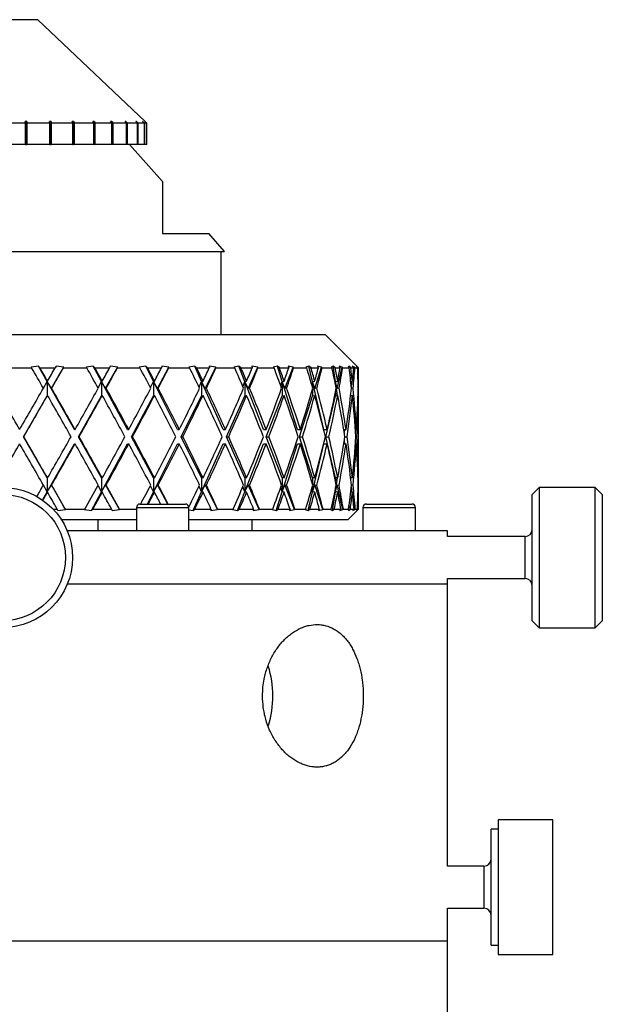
# Model space of a CAD drawing. Header units: inches. Extents: x 1.4 to 20.3, y 0.5 to 16.7.
# Tile 14 of 17: x 11.1 to 12.7, y 13.9 to 16.7. Entities that reach past the tile are written whole.
import ezdxf

# ---------------------------------------------------------------- set-up
doc = ezdxf.new("R2010")
doc.units = ezdxf.units.IN
doc.header["$MEASUREMENT"] = 0

msp = doc.modelspace()

# ---------------------------------------------------------------- linework, layer by layer
at = {"color": 7, "linetype": 'Continuous', "lineweight": 25}
for p, q in [((11.1428, 16.6503), (10.9428, 16.6503)), ((11.4443, 16.365), (11.1428, 16.6503)), ((11.1085, 16.3603), (11.0428, 16.3603)), ((11.1126, 16.365), (11.1076, 16.365)), ((11.1085, 16.3603), (11.1076, 16.365)), ((11.1085, 16.3003), (11.1085, 16.3603)), ((11.1126, 16.365), (11.1134, 16.3603)), ((11.1126, 16.3003), (11.1126, 16.365)), ((11.1772, 16.3603), (11.1134, 16.3603)), ((11.1134, 16.3003), (11.1134, 16.3603)), ((11.1802, 16.365), (11.1755, 16.365)), ((11.1772, 16.3603), (11.1755, 16.365)), ((11.1772, 16.3003), (11.1772, 16.3603)), ((11.1802, 16.365), (11.1819, 16.3603)), ((11.1802, 16.3003), (11.1802, 16.365)), ((11.2418, 16.3603), (11.1819, 16.3603)), ((11.1819, 16.3003), (11.1819, 16.3603)), ((11.2436, 16.365), (11.2393, 16.365)), ((11.2418, 16.3603), (11.2393, 16.365)), ((11.2418, 16.3003), (11.2418, 16.3603)), ((11.2436, 16.365), (11.2461, 16.3603)), ((11.2436, 16.3003), (11.2436, 16.365)), ((11.3003, 16.3603), (11.2461, 16.3603)), ((11.2461, 16.3003), (11.2461, 16.3603)), ((11.3009, 16.365), (11.2971, 16.365)), ((11.3003, 16.3603), (11.2971, 16.365)), ((11.3003, 16.3003), (11.3003, 16.3603)), ((11.3009, 16.365), (11.3041, 16.3603)), ((11.3009, 16.3003), (11.3009, 16.365)), ((11.351, 16.3603), (11.3041, 16.3603)), ((11.3041, 16.3003), (11.3041, 16.3603)), ((11.3504, 16.365), (11.3472, 16.365)), ((11.351, 16.3603), (11.3472, 16.365)), ((11.3504, 16.365), (11.3542, 16.3603)), ((11.3504, 16.361), (11.3504, 16.365)), ((11.351, 16.3003), (11.351, 16.3603)), ((11.3924, 16.3603), (11.3542, 16.3603)), ((11.3542, 16.3003), (11.3542, 16.3603)), ((11.3906, 16.365), (11.3881, 16.365)), ((11.3924, 16.3603), (11.3881, 16.365)), ((11.3906, 16.365), (11.3949, 16.3603)), ((11.3906, 16.3623), (11.3906, 16.365)), ((11.3924, 16.3003), (11.3924, 16.3603)), ((11.4231, 16.3603), (11.3949, 16.3603)), ((11.3949, 16.3003), (11.3949, 16.3603)), ((11.4201, 16.365), (11.4184, 16.365)), ((11.4231, 16.3603), (11.4184, 16.365)), ((11.4201, 16.365), (11.4248, 16.3603)), ((11.4201, 16.3633), (11.4201, 16.365)), ((11.4231, 16.3003), (11.4231, 16.3603)), ((11.4423, 16.3603), (11.4248, 16.3603)), ((11.4248, 16.3003), (11.4248, 16.3603)), ((11.4382, 16.365), (11.4374, 16.365)), ((11.4423, 16.3603), (11.4374, 16.365)), ((11.4382, 16.365), (11.4432, 16.3603)), ((11.4382, 16.3642), (11.4382, 16.365)), ((11.4423, 16.3003), (11.4423, 16.3603)), ((11.4493, 16.3603), (11.4432, 16.3603)), ((11.4432, 16.3003), (11.4432, 16.3603)), ((11.4443, 16.365), (11.4493, 16.3603)), ((11.4493, 16.3603), (11.4443, 16.365)), ((11.4493, 16.3003), (11.4493, 16.3603)), ((11.4493, 16.3003), (11.4493, 16.3603)), ((11.1085, 16.3003), (11.0428, 16.3003)), ((11.1085, 16.3003), (11.1126, 16.3003)), ((11.1134, 16.3003), (11.1126, 16.3003)), ((11.1772, 16.3003), (11.1134, 16.3003)), ((11.1772, 16.3003), (11.1802, 16.3003)), ((11.1819, 16.3003), (11.1802, 16.3003)), ((11.2418, 16.3003), (11.1819, 16.3003)), ((11.2418, 16.3003), (11.2436, 16.3003)), ((11.2461, 16.3003), (11.2436, 16.3003)), ((11.3003, 16.3003), (11.2461, 16.3003)), ((11.3003, 16.3003), (11.3009, 16.3003)), ((11.3041, 16.3003), (11.3009, 16.3003)), ((11.351, 16.3003), (11.3041, 16.3003)), ((11.3542, 16.3003), (11.351, 16.3003)), ((11.3924, 16.3003), (11.3542, 16.3003)), ((11.3949, 16.3003), (11.3924, 16.3003)), ((11.4231, 16.3003), (11.3949, 16.3003)), ((11.4931, 16.1962), (11.4003, 16.3003)), ((11.4248, 16.3003), (11.4231, 16.3003)), ((11.4423, 16.3003), (11.4248, 16.3003)), ((11.4432, 16.3003), (11.4423, 16.3003)), ((11.4493, 16.3003), (11.4432, 16.3003)), ((11.4493, 16.3003), (11.4493, 16.3003)), ((11.4928, 16.0503), (11.6231, 16.0503)), ((11.6676, 16.0003), (11.6231, 16.0503)), ((10.4181, 16.0003), (11.6676, 16.0003)), ((11.6578, 15.7672), (11.6578, 16.0003)), ((10.1373, 15.7672), (11.9498, 15.7672)), ((12.0394, 15.6776), (11.9498, 15.7672)), ((11.0585, 15.6734), (11.1258, 15.6734)), ((11.1453, 15.6781), (11.1241, 15.6756)), ((11.1241, 15.6756), (11.1258, 15.6734)), ((11.1489, 15.6734), (11.1453, 15.6781)), ((11.1695, 15.6353), (11.1453, 15.6781)), ((11.1489, 15.6734), (11.1917, 15.6734)), ((11.1811, 15.6154), (11.2159, 15.6756)), ((11.1942, 15.6781), (11.1917, 15.6734)), ((11.2159, 15.6756), (11.1942, 15.6781)), ((11.2147, 15.6734), (11.2159, 15.6756)), ((11.2147, 15.6734), (11.2807, 15.6734)), ((11.2989, 15.6781), (11.2786, 15.6756)), ((11.2786, 15.6756), (11.2807, 15.6734)), ((11.3032, 15.6734), (11.2989, 15.6781)), ((11.322, 15.6353), (11.2989, 15.6781)), ((11.3032, 15.6734), (11.3446, 15.6734)), ((11.3334, 15.6154), (11.3675, 15.6756)), ((11.3463, 15.6781), (11.3446, 15.6734)), ((11.3675, 15.6756), (11.3463, 15.6781)), ((11.3667, 15.6734), (11.3675, 15.6756)), ((11.3667, 15.6734), (11.4297, 15.6734)), ((11.4462, 15.6781), (11.4274, 15.6756)), ((11.4274, 15.6756), (11.4297, 15.6734)), ((11.4511, 15.6734), (11.4462, 15.6781)), ((11.4677, 15.6353), (11.4462, 15.6781)), ((11.4511, 15.6734), (11.4901, 15.6734)), ((11.4786, 15.6154), (11.5111, 15.6756)), ((11.4909, 15.6781), (11.4901, 15.6734)), ((11.5111, 15.6756), (11.4909, 15.6781)), ((11.5108, 15.6734), (11.5111, 15.6756)), ((11.5108, 15.6734), (11.5693, 15.6734)), ((11.5837, 15.6781), (11.5668, 15.6756)), ((11.5668, 15.6756), (11.5693, 15.6734)), ((11.5889, 15.6734), (11.5837, 15.6781)), ((11.603, 15.6353), (11.5837, 15.6781)), ((11.5889, 15.6734), (11.6246, 15.6734)), ((11.613, 15.6154), (11.6432, 15.6756)), ((11.6432, 15.6756), (11.6244, 15.6781)), ((11.6244, 15.6781), (11.6246, 15.6734)), ((11.6433, 15.6734), (11.6432, 15.6756)), ((11.6433, 15.6734), (11.6959, 15.6734)), ((11.7078, 15.6781), (11.6932, 15.6756)), ((11.6932, 15.6756), (11.6959, 15.6734)), ((11.7133, 15.6734), (11.7078, 15.6781)), ((11.7244, 15.6353), (11.7078, 15.6781)), ((11.7133, 15.6734), (11.7447, 15.6734)), ((11.7335, 15.6154), (11.7606, 15.6756)), ((11.7606, 15.6756), (11.7437, 15.6781)), ((11.7437, 15.6781), (11.7447, 15.6734)), ((11.7611, 15.6734), (11.7606, 15.6756)), ((11.7611, 15.6734), (11.8064, 15.6734)), ((11.8156, 15.6781), (11.8037, 15.6756)), ((11.8037, 15.6756), (11.8064, 15.6734)), ((11.8212, 15.6734), (11.8156, 15.6781)), ((11.8291, 15.6353), (11.8156, 15.6781)), ((11.8212, 15.6734), (11.8476, 15.6734)), ((11.8369, 15.6154), (11.8603, 15.6756)), ((11.8603, 15.6756), (11.8458, 15.6781)), ((11.8458, 15.6781), (11.8476, 15.6734)), ((11.8612, 15.6734), (11.8603, 15.6756)), ((11.8612, 15.6734), (11.8982, 15.6734)), ((11.9043, 15.6781), (11.8955, 15.6756)), ((11.8955, 15.6756), (11.8982, 15.6734)), ((11.91, 15.6734), (11.9043, 15.6781)), ((11.9145, 15.6353), (11.9043, 15.6781)), ((11.91, 15.6734), (11.9307, 15.6734)), ((11.9209, 15.6154), (11.9399, 15.6756)), ((11.9399, 15.6756), (11.928, 15.6781)), ((11.928, 15.6781), (11.9307, 15.6734)), ((11.9412, 15.6734), (11.9399, 15.6756)), ((11.9412, 15.6734), (11.9689, 15.6734)), ((11.9719, 15.6781), (11.9662, 15.6756)), ((11.9662, 15.6756), (11.9689, 15.6734)), ((11.9774, 15.6734), (11.9719, 15.6781)), ((11.9784, 15.6353), (11.9719, 15.6781)), ((11.9774, 15.6734), (11.992, 15.6734)), ((11.9832, 15.6154), (11.9974, 15.6756)), ((11.9974, 15.6756), (11.9886, 15.6781)), ((11.9886, 15.6781), (11.992, 15.6734)), ((11.9991, 15.6734), (11.9974, 15.6756)), ((11.9991, 15.6734), (12.0168, 15.6734)), ((12.0166, 15.6781), (12.0143, 15.6756)), ((12.0143, 15.6756), (12.0168, 15.6734)), ((12.0219, 15.6734), (12.0166, 15.6781)), ((12.017, 15.6718), (12.0166, 15.6781)), ((12.0219, 15.6734), (12.0299, 15.6734)), ((12.0315, 15.6756), (12.0258, 15.6781)), ((12.0258, 15.6781), (12.0299, 15.6734)), ((12.0275, 15.6496), (12.0315, 15.6756)), ((12.0335, 15.6734), (12.0315, 15.6756)), ((12.0335, 15.6734), (12.0408, 15.6734)), ((12.0422, 15.6734), (12.0374, 15.6781)), ((12.0374, 15.6781), (12.0384, 15.6756)), ((12.0384, 15.6756), (12.0408, 15.6734)), ((12.0394, 15.6775), (12.0388, 15.6781)), ((12.0388, 15.6781), (12.0435, 15.6734)), ((12.0422, 15.6734), (12.0435, 15.6734)), ((12.0435, 15.5845), (12.0435, 15.6478)), ((11.1587, 15.6164), (11.1695, 15.6353)), ((11.1695, 15.6353), (11.1704, 15.6362)), ((11.1695, 15.6353), (11.1695, 15.5953)), ((11.2458, 15.5003), (11.1695, 15.6353)), ((11.1811, 15.6154), (11.1695, 15.6353)), ((11.1819, 15.6162), (11.1811, 15.6154)), ((11.3122, 15.6173), (11.322, 15.6353)), ((11.322, 15.6353), (11.324, 15.6362)), ((11.322, 15.6353), (11.322, 15.5953)), ((11.3949, 15.5003), (11.322, 15.6353)), ((11.3334, 15.6154), (11.322, 15.6353)), ((11.3351, 15.6162), (11.3334, 15.6154)), ((11.4591, 15.6182), (11.4677, 15.6353)), ((11.4677, 15.6353), (11.4707, 15.6362)), ((11.4677, 15.6353), (11.4677, 15.5953)), ((11.5353, 15.5003), (11.4677, 15.6353)), ((11.4786, 15.6154), (11.4677, 15.6353)), ((11.4811, 15.6162), (11.4786, 15.6154)), ((11.5957, 15.6194), (11.603, 15.6353)), ((11.603, 15.6353), (11.6069, 15.6362)), ((11.603, 15.6353), (11.603, 15.5953)), ((11.6637, 15.5003), (11.603, 15.6353)), ((11.613, 15.6154), (11.603, 15.6353)), ((11.6164, 15.6162), (11.613, 15.6154)), ((11.7187, 15.6208), (11.7244, 15.6353)), ((11.7244, 15.6353), (11.7292, 15.6362)), ((11.7244, 15.6353), (11.7244, 15.5953)), ((11.7768, 15.5003), (11.7244, 15.6353)), ((11.7335, 15.6154), (11.7244, 15.6353)), ((11.7376, 15.6162), (11.7335, 15.6154)), ((11.8251, 15.6227), (11.8291, 15.6353)), ((11.8291, 15.6353), (11.8346, 15.6362)), ((11.8291, 15.6353), (11.8291, 15.5953)), ((11.8718, 15.5003), (11.8291, 15.6353)), ((11.8369, 15.6154), (11.8291, 15.6353)), ((11.8417, 15.6162), (11.8369, 15.6154)), ((11.9122, 15.6258), (11.9145, 15.6353)), ((11.9145, 15.6353), (11.9206, 15.6362)), ((11.9145, 15.6353), (11.9145, 15.6178)), ((11.9464, 15.5003), (11.9145, 15.6353)), ((11.9209, 15.6154), (11.9145, 15.6353)), ((11.9145, 15.6146), (11.9145, 15.5953)), ((11.9261, 15.6162), (11.9209, 15.6154)), ((11.9778, 15.6315), (11.9784, 15.6353)), ((11.9784, 15.6353), (11.9849, 15.6362)), ((11.9784, 15.6353), (11.9784, 15.6288)), ((11.9843, 15.5961), (11.9784, 15.6353)), ((11.9832, 15.6154), (11.9784, 15.6353)), ((11.9888, 15.6162), (11.9832, 15.6154)), ((12.0216, 15.6356), (12.0261, 15.6362)), ((12.0233, 15.6215), (12.0255, 15.6361)), ((12.0282, 15.6162), (12.0238, 15.6156)), ((12.0421, 15.6361), (12.0431, 15.6362)), ((12.0434, 15.6162), (12.0427, 15.6161)), ((11.1032, 15.4803), (11.1695, 15.5953)), ((11.1695, 15.5953), (11.1704, 15.5962)), ((11.2571, 15.4803), (11.322, 15.5953)), ((11.322, 15.5953), (11.324, 15.5962)), ((11.4057, 15.4803), (11.4677, 15.5953)), ((11.4677, 15.5953), (11.4707, 15.5962)), ((11.5454, 15.4803), (11.603, 15.5953)), ((11.603, 15.5953), (11.6069, 15.5962)), ((11.6727, 15.4803), (11.7244, 15.5953)), ((11.7244, 15.5953), (11.7292, 15.5962)), ((11.7845, 15.4803), (11.8291, 15.5953)), ((11.8291, 15.5953), (11.8346, 15.5962)), ((11.8781, 15.4803), (11.9145, 15.5953)), ((11.9145, 15.5953), (11.9206, 15.5962)), ((11.9512, 15.4803), (11.9784, 15.5953)), ((11.9784, 15.6036), (11.9784, 15.5953)), ((11.9784, 15.5953), (11.9849, 15.5962)), ((12.0215, 15.5956), (12.0261, 15.5962)), ((12.0218, 15.5956), (12.0217, 15.5972)), ((12.0421, 15.5961), (12.0431, 15.5962)), ((12.0435, 15.4161), (12.0435, 15.5445)), ((11.2458, 15.5003), (11.2478, 15.5003)), ((11.3949, 15.5003), (11.3984, 15.5003)), ((11.5353, 15.5003), (11.5403, 15.5003)), ((11.6637, 15.5003), (11.67, 15.5003)), ((11.7768, 15.5003), (11.7842, 15.5003)), ((11.8718, 15.5003), (11.8802, 15.5003)), ((11.9464, 15.5003), (11.9556, 15.5003)), ((12.0022, 15.5003), (12.0085, 15.5003)), ((12.0036, 15.4916), (12.0049, 15.5003)), ((12.0349, 15.5003), (12.0377, 15.5003)), ((11.1695, 15.3653), (11.1032, 15.4803)), ((11.1032, 15.4803), (11.1037, 15.4803)), ((11.322, 15.3653), (11.2571, 15.4803)), ((11.2571, 15.4803), (11.2591, 15.4803)), ((11.4677, 15.3653), (11.4057, 15.4803)), ((11.4057, 15.4803), (11.4092, 15.4803)), ((11.603, 15.3653), (11.5454, 15.4803)), ((11.5454, 15.4803), (11.5503, 15.4803)), ((11.7244, 15.3653), (11.6727, 15.4803)), ((11.6727, 15.4803), (11.6789, 15.4803)), ((11.8291, 15.3653), (11.7845, 15.4803)), ((11.7845, 15.4803), (11.7919, 15.4803)), ((11.9145, 15.3653), (11.8781, 15.4803)), ((11.8781, 15.4803), (11.8864, 15.4803)), ((11.9784, 15.3653), (11.9512, 15.4803)), ((11.9512, 15.4803), (11.9602, 15.4803)), ((12.0054, 15.4803), (12.0115, 15.4803)), ((12.0364, 15.4803), (12.0389, 15.4803)), ((11.1695, 15.3253), (11.2458, 15.4603)), ((11.2458, 15.4603), (11.2478, 15.4603)), ((11.322, 15.3253), (11.3949, 15.4603)), ((11.3949, 15.4603), (11.3984, 15.4603)), ((11.4677, 15.3253), (11.5353, 15.4603)), ((11.5353, 15.4603), (11.5403, 15.4603)), ((11.603, 15.3253), (11.6637, 15.4603)), ((11.6637, 15.4603), (11.67, 15.4603)), ((11.7244, 15.3253), (11.7768, 15.4603)), ((11.7768, 15.4603), (11.7842, 15.4603)), ((11.8291, 15.3253), (11.8718, 15.4603)), ((11.8718, 15.4603), (11.8802, 15.4603)), ((11.9145, 15.3253), (11.9464, 15.4603)), ((11.9464, 15.4603), (11.9556, 15.4603)), ((12.0022, 15.4603), (12.0085, 15.4603)), ((12.0049, 15.4603), (12.0036, 15.469)), ((12.0349, 15.4603), (12.0377, 15.4603)), ((11.1695, 15.3653), (11.1695, 15.3253)), ((11.1704, 15.3644), (11.1695, 15.3653)), ((11.322, 15.3653), (11.322, 15.3253)), ((11.324, 15.3644), (11.322, 15.3653)), ((11.4677, 15.3653), (11.4677, 15.3253)), ((11.4707, 15.3644), (11.4677, 15.3653)), ((11.603, 15.3653), (11.603, 15.3253)), ((11.6069, 15.3644), (11.603, 15.3653)), ((11.7244, 15.3653), (11.7244, 15.3253)), ((11.7292, 15.3644), (11.7244, 15.3653)), ((11.8291, 15.3653), (11.8291, 15.3253)), ((11.8346, 15.3644), (11.8291, 15.3653)), ((11.9145, 15.3653), (11.9145, 15.346)), ((11.9206, 15.3644), (11.9145, 15.3653)), ((11.9784, 15.3653), (11.9784, 15.357)), ((11.9849, 15.3644), (11.9784, 15.3653)), ((11.9784, 15.3253), (11.9843, 15.3645)), ((12.0261, 15.3644), (12.0215, 15.365)), ((12.0217, 15.3634), (12.0218, 15.365)), ((12.0431, 15.3644), (12.0421, 15.3645)), ((12.0435, 15.3128), (12.0435, 15.3761)), ((11.1695, 15.3253), (11.1587, 15.3442)), ((11.1695, 15.3253), (11.1811, 15.3452)), ((11.1811, 15.3452), (11.1819, 15.3444)), ((11.2212, 15.2756), (11.1811, 15.3452)), ((11.322, 15.3253), (11.3122, 15.3433)), ((11.322, 15.3253), (11.3334, 15.3452)), ((11.3334, 15.3452), (11.3351, 15.3444)), ((11.3727, 15.2756), (11.3334, 15.3452)), ((11.4677, 15.3253), (11.4591, 15.3424)), ((11.4677, 15.3253), (11.4786, 15.3452)), ((11.4786, 15.3452), (11.4811, 15.3444)), ((11.5077, 15.2914), (11.4786, 15.3452)), ((11.603, 15.3253), (11.5957, 15.3412)), ((11.603, 15.3253), (11.613, 15.3452)), ((11.613, 15.3452), (11.6164, 15.3444)), ((11.6479, 15.2756), (11.613, 15.3452)), ((11.7244, 15.3253), (11.7187, 15.3398)), ((11.7244, 15.3253), (11.7335, 15.3452)), ((11.7335, 15.3452), (11.7376, 15.3444)), ((11.7648, 15.2756), (11.7335, 15.3452)), ((11.8291, 15.3253), (11.8251, 15.3379)), ((11.8291, 15.3253), (11.8369, 15.3452)), ((11.8369, 15.3452), (11.8417, 15.3444)), ((11.8639, 15.2756), (11.8369, 15.3452)), ((11.9145, 15.3253), (11.9122, 15.3348)), ((11.9145, 15.3253), (11.9209, 15.3452)), ((11.9145, 15.3428), (11.9145, 15.3253)), ((11.9209, 15.3452), (11.9261, 15.3444)), ((11.9429, 15.2756), (11.9209, 15.3452)), ((11.9784, 15.3253), (11.9832, 15.3452)), ((11.9832, 15.3452), (11.9888, 15.3444)), ((11.9996, 15.2756), (11.9832, 15.3452)), ((12.0255, 15.3245), (12.0233, 15.3391)), ((12.0238, 15.345), (12.0282, 15.3444)), ((12.0427, 15.3445), (12.0434, 15.3444)), ((12.5506, 15.338), (12.5309, 15.3183)), ((12.7081, 15.338), (12.5506, 15.338)), ((12.5506, 15.338), (12.5506, 14.9443)), ((12.7278, 15.3183), (12.7081, 15.338)), ((12.7081, 15.0383), (12.7081, 15.338)), ((11.1565, 15.3024), (11.1695, 15.3253)), ((11.1704, 15.3244), (11.1695, 15.3253)), ((11.2938, 15.2731), (11.322, 15.3253)), ((11.324, 15.3244), (11.322, 15.3253)), ((11.4507, 15.2914), (11.4677, 15.3253)), ((11.4707, 15.3244), (11.4677, 15.3253)), ((11.5794, 15.2731), (11.603, 15.3253)), ((11.6069, 15.3244), (11.603, 15.3253)), ((11.7041, 15.2731), (11.7244, 15.3253)), ((11.7292, 15.3244), (11.7244, 15.3253)), ((11.8126, 15.2731), (11.8291, 15.3253)), ((11.8346, 15.3244), (11.8291, 15.3253)), ((11.9021, 15.2731), (11.9145, 15.3253)), ((11.9206, 15.3244), (11.9145, 15.3253)), ((11.9705, 15.2731), (11.9784, 15.3253)), ((11.9784, 15.3253), (11.9778, 15.3291)), ((11.9784, 15.3318), (11.9784, 15.3253)), ((11.9849, 15.3244), (11.9784, 15.3253)), ((12.0261, 15.3244), (12.0216, 15.325)), ((12.0329, 15.2756), (12.0275, 15.311)), ((12.0431, 15.3244), (12.0421, 15.3245)), ((12.5309, 14.964), (12.5309, 15.3183)), ((12.7278, 15.3183), (12.7278, 15.0486)), ((11.4199, 15.2815), (11.4199, 15.2162)), ((11.4199, 15.2815), (11.5672, 15.2815)), ((11.4298, 15.2914), (11.5573, 15.2914)), ((11.5672, 15.2162), (11.5672, 15.2815)), ((12.016, 15.2731), (12.017, 15.2888)), ((12.0556, 15.2815), (12.0556, 15.2162)), ((12.0556, 15.2815), (12.0558, 15.2815)), ((12.0558, 15.2815), (12.0558, 15.2162)), ((12.0558, 15.2815), (12.0774, 15.2815)), ((12.0655, 15.2914), (12.0657, 15.2914)), ((12.0657, 15.2914), (12.0843, 15.2914)), ((12.0774, 15.2815), (12.2031, 15.2815)), ((12.0843, 15.2914), (12.1932, 15.2914)), ((12.2031, 15.2162), (12.2031, 15.2815)), ((11.1859, 15.2772), (11.1975, 15.2772)), ((11.1975, 15.2772), (11.1996, 15.2731)), ((11.1996, 15.2731), (11.2212, 15.2756)), ((11.2212, 15.2756), (11.2204, 15.2772)), ((11.2204, 15.2772), (11.275, 15.2772)), ((11.275, 15.2772), (11.2736, 15.2756)), ((11.2736, 15.2756), (11.2938, 15.2731)), ((11.2938, 15.2731), (11.2976, 15.2772)), ((11.2976, 15.2772), (11.3502, 15.2772)), ((11.3502, 15.2772), (11.3516, 15.2731)), ((11.3516, 15.2731), (11.3727, 15.2756)), ((11.3727, 15.2756), (11.3722, 15.2772)), ((11.3722, 15.2772), (11.4199, 15.2772)), ((11.5667, 15.275), (11.5794, 15.2731)), ((11.5794, 15.2731), (11.584, 15.2772)), ((11.584, 15.2772), (11.6293, 15.2772)), ((11.6293, 15.2772), (11.6292, 15.2731)), ((11.6292, 15.2731), (11.6479, 15.2756)), ((11.6479, 15.2756), (11.648, 15.2772)), ((11.648, 15.2772), (11.6915, 15.2772)), ((11.6915, 15.2772), (11.6896, 15.2756)), ((11.6896, 15.2756), (11.7041, 15.2731)), ((11.7041, 15.2731), (11.709, 15.2772)), ((11.709, 15.2772), (11.7489, 15.2772)), ((11.7489, 15.2772), (11.748, 15.2731)), ((11.748, 15.2731), (11.7648, 15.2756)), ((11.7648, 15.2756), (11.7652, 15.2772)), ((11.7652, 15.2772), (11.8026, 15.2772)), ((11.8026, 15.2772), (11.8008, 15.2756)), ((11.8008, 15.2756), (11.8126, 15.2731)), ((11.8126, 15.2731), (11.8176, 15.2772)), ((11.8176, 15.2772), (11.8511, 15.2772)), ((11.8511, 15.2772), (11.8494, 15.2731)), ((11.8494, 15.2731), (11.8639, 15.2756)), ((11.8639, 15.2756), (11.8646, 15.2772)), ((11.8646, 15.2772), (11.8951, 15.2772)), ((11.8951, 15.2772), (11.8932, 15.2756)), ((11.8932, 15.2756), (11.9021, 15.2731)), ((11.9021, 15.2731), (11.9071, 15.2772)), ((11.9071, 15.2772), (11.9334, 15.2772)), ((11.9334, 15.2772), (11.931, 15.2731)), ((11.931, 15.2731), (11.9429, 15.2756)), ((11.9429, 15.2756), (11.9438, 15.2772)), ((11.9438, 15.2772), (11.9667, 15.2772)), ((11.9667, 15.2772), (11.9648, 15.2756)), ((11.9648, 15.2756), (11.9705, 15.2731)), ((11.9705, 15.2731), (11.9753, 15.2772)), ((11.9753, 15.2772), (11.9938, 15.2772)), ((11.9938, 15.2772), (11.9908, 15.2731)), ((11.9908, 15.2731), (11.9996, 15.2756)), ((11.9996, 15.2756), (12.0008, 15.2772)), ((12.0008, 15.2772), (12.0154, 15.2772)), ((12.0135, 15.2472), (12.0399, 15.2735)), ((12.0154, 15.2772), (12.0137, 15.2756)), ((12.0137, 15.2756), (12.016, 15.2731)), ((12.016, 15.2731), (12.0207, 15.2772)), ((12.0207, 15.2772), (12.0308, 15.2772)), ((12.0308, 15.2772), (12.0272, 15.2731)), ((12.0272, 15.2731), (12.0329, 15.2756)), ((12.0329, 15.2756), (12.0343, 15.2772)), ((12.0343, 15.2772), (12.0403, 15.2772)), ((12.0376, 15.2731), (12.0419, 15.2772)), ((12.0387, 15.2756), (12.0376, 15.2731)), ((12.0403, 15.2772), (12.0387, 15.2756)), ((12.0435, 15.2772), (12.0399, 15.2735)), ((12.0419, 15.2772), (12.0435, 15.2772)), ((11.2417, 15.2472), (11.2094, 15.2472)), ((11.4199, 15.2472), (11.2417, 15.2472)), ((11.3128, 15.2162), (11.3128, 15.2472)), ((12.0135, 15.2472), (11.5672, 15.2472)), ((11.7435, 15.2472), (11.7435, 15.2162)), ((12.2935, 15.2162), (11.2255, 15.2162)), ((12.2935, 15.2002), (12.2935, 15.2162)), ((12.5113, 15.2002), (12.2935, 15.2002)), ((12.5113, 15.0821), (12.5113, 15.2002)), ((12.2935, 15.0662), (11.2255, 15.0662)), ((12.2928, 14.2752), (12.2928, 15.0662)), ((12.2935, 15.0821), (12.5113, 15.0821)), ((12.2935, 15.0662), (12.2935, 15.0821)), ((12.7081, 14.9443), (12.7081, 15.0383)), ((12.7278, 15.0486), (12.7278, 14.964)), ((12.5309, 14.964), (12.5506, 14.9443)), ((12.7081, 14.9443), (12.7278, 14.964)), ((12.5506, 14.9443), (12.7081, 14.9443)), ((12.5885, 14.4052), (12.435, 14.4052)), ((12.435, 14.4052), (12.435, 14.104)), ((12.5885, 14.104), (12.5885, 14.4052)), ((12.435, 14.379), (12.4153, 14.379)), ((12.4153, 14.1196), (12.4153, 14.379)), ((12.3956, 14.2752), (12.2928, 14.2752)), ((12.3956, 14.2752), (12.3956, 14.1571)), ((12.2928, 14.0662), (12.2928, 14.1571)), ((12.2928, 14.1571), (12.3956, 14.1571)), ((12.4153, 14.0534), (12.4153, 14.1196)), ((12.435, 14.104), (12.435, 14.0272)), ((12.5885, 14.0272), (12.5885, 14.104)), ((9.7928, 14.0662), (12.2928, 14.0662)), ((12.2928, 12.1292), (12.2928, 14.0662)), ((12.4153, 14.0534), (12.435, 14.0534)), ((12.435, 14.0272), (12.5885, 14.0272))]:
    msp.add_line(p, q, dxfattribs=at)
for radius in [0.1969, 0.1772]:
    msp.add_circle((11.0435, 15.1412), radius, dxfattribs=at)
for centre, radius, start, end in [((11.4298, 15.2815), 0.00984, 90, 180), ((11.5573, 15.2815), 0.00984, 0, 90), ((12.0655, 15.2815), 0.00984, 90, 180), ((12.0657, 15.2815), 0.00984, 90, 180), ((12.1932, 15.2815), 0.00984, 0, 90), ((12.5113, 15.2199), 0.0197, 270, 0), ((12.5113, 15.0624), 0.0197, 0, 90), ((11.5323, 14.7541), 0.2707, 359.8138, 17.7605), ((11.5322, 14.7523), 0.2708, 342.3709, 0.1841), ((12.3956, 14.2949), 0.0197, 270, 0), ((12.3956, 14.1374), 0.0197, 0, 90)]:
    msp.add_arc(centre, radius, start, end, dxfattribs=at)
for centre, major_axis, ratio, start_param, end_param in [((11.0435, 15.4603), (-0.988, 1.7298), 0.089151, 4.751634, 4.784872), ((11.0435, 15.5003), (-0.988, 1.7298), 0.089151, 4.740051, 4.761632), ((11.0435, 15.5003), (0.9993, 1.7319), 0.021059, 4.803079, 4.824661), ((11.0435, 15.4603), (0.9993, 1.7319), 0.021059, 4.814662, 4.8479), ((11.0435, 15.4603), (-0.9624, 1.7254), 0.15748, 4.714899, 4.748137), ((11.0435, 15.5003), (-0.9624, 1.7254), 0.15748, 4.703316, 4.724897), ((11.0435, 15.5003), (0.988, 1.7298), 0.089151, 4.841807, 4.863388), ((11.0435, 15.4603), (0.988, 1.7298), 0.089151, 4.85339, 4.886627), ((11.0435, 15.4603), (-0.9213, 1.7195), 0.226103, 4.681949, 4.715186), ((11.0435, 15.5003), (-0.9213, 1.7195), 0.226103, 4.670366, 4.691947), ((11.0435, 15.5003), (0.9624, 1.7254), 0.15748, 4.878541, 4.900123), ((11.0435, 15.4603), (0.9624, 1.7254), 0.15748, 4.890124, 4.923362), ((11.0435, 15.4603), (-0.8631, 1.7133), 0.294824, 4.655072, 4.688309), ((11.0435, 15.5003), (-0.8631, 1.7133), 0.294824, 4.643489, 4.66507), ((11.0435, 15.5003), (0.9213, 1.7195), 0.226103, 4.911492, 4.933073), ((11.0435, 15.4603), (0.9213, 1.7195), 0.226103, 4.923075, 4.956313), ((11.0435, 15.4603), (-0.7845, 1.7085), 0.362958, 4.637364, 4.670601), ((11.0435, 15.5003), (-0.7845, 1.7085), 0.362958, 4.625781, 4.647362), ((11.0435, 15.5003), (0.8631, 1.7133), 0.294824, 4.938369, 4.95995), ((11.0435, 15.4603), (0.8631, 1.7133), 0.294824, 4.949952, 4.983189), ((11.0435, 15.4603), (-0.681, 1.7072), 0.428922, 4.633058, 4.666295), ((11.0435, 15.5003), (-0.681, 1.7072), 0.428922, 4.621475, 4.643056), ((11.0435, 15.5003), (0.7845, 1.7085), 0.362958, 4.956077, 4.977658), ((11.0435, 15.4603), (0.7845, 1.7085), 0.362958, 4.96766, 5.000898), ((11.0435, 15.4603), (-0.546, 1.7113), 0.489571, 4.647572, 4.680809), ((11.0435, 15.5003), (-0.546, 1.7113), 0.489571, 4.635989, 4.65757), ((11.0435, 15.5003), (0.681, 1.7072), 0.428922, 4.960383, 4.981964), ((11.0435, 15.4603), (0.681, 1.7072), 0.428922, 4.971966, 5.005203), ((11.0435, 15.4603), (-0.3726, 1.7203), 0.539415, 4.686202, 4.71944), ((11.0435, 15.5003), (-0.3726, 1.7203), 0.539415, 4.674619, 4.6962), ((11.0435, 15.5003), (0.546, 1.7113), 0.489571, 4.945869, 4.96745), ((11.0435, 15.4603), (0.546, 1.7113), 0.489571, 4.957452, 4.99069), ((11.0435, 15.4603), (-0.1607, 1.7296), 0.570645, 4.749534, 4.782771), ((11.0435, 15.5003), (-0.1607, 1.7296), 0.570645, 4.737951, 4.759532), ((11.0435, 15.5003), (0.3726, 1.7203), 0.539415, 4.907238, 4.92882), ((11.0435, 15.4603), (0.3726, 1.7203), 0.539415, 4.918821, 4.952059), ((11.0435, 15.4603), (0.0728, 1.7315), 0.575988, 4.826713, 4.85995), ((11.0435, 15.5003), (0.0728, 1.7315), 0.575988, 4.81513, 4.836711), ((11.0435, 15.5003), (0.1607, 1.7296), 0.570645, 4.843907, 4.865488), ((11.0435, 15.4603), (0.1607, 1.7296), 0.570645, 4.85549, 4.885431), ((11.0435, 15.5003), (-0.9993, 1.7319), 0.021059, 4.700238, 4.767195), ((11.0435, 15.5003), (0.9993, 1.7319), 0.021059, 4.72454, 4.791496), ((11.0435, 15.5003), (-0.988, 1.7298), 0.089151, 4.661511, 4.728468), ((11.0435, 15.5003), (0.988, 1.7298), 0.089151, 4.763267, 4.830224), ((11.0435, 15.5003), (-0.9624, 1.7254), 0.15748, 4.624776, 4.691733), ((11.0435, 15.5003), (0.9624, 1.7254), 0.15748, 4.800002, 4.866958), ((11.0435, 15.5003), (-0.9213, 1.7195), 0.226103, 4.591826, 4.658783), ((11.0435, 15.5003), (0.9213, 1.7195), 0.226103, 4.832952, 4.899909), ((11.0435, 15.5003), (-0.8631, 1.7133), 0.294824, 4.564949, 4.631906), ((11.0435, 15.5003), (0.8631, 1.7133), 0.294824, 4.859829, 4.926786), ((11.0435, 15.5003), (-0.7845, 1.7085), 0.362958, 4.547241, 4.614198), ((11.0435, 15.5003), (0.7845, 1.7085), 0.362958, 4.877537, 4.944494), ((11.0435, 15.5003), (-0.681, 1.7072), 0.428922, 4.542935, 4.609892), ((11.0435, 15.5003), (0.681, 1.7072), 0.428922, 4.881843, 4.9488), ((11.0435, 15.5003), (-0.546, 1.7113), 0.489571, 4.557449, 4.624406), ((11.0435, 15.5003), (0.546, 1.7113), 0.489571, 4.867329, 4.934286), ((11.0435, 15.5003), (-0.3726, 1.7203), 0.539415, 4.596079, 4.663036), ((11.0435, 15.5003), (0.3726, 1.7203), 0.539415, 4.828699, 4.895655), ((11.0435, 15.5003), (-0.1607, 1.7296), 0.570645, 4.659411, 4.726368), ((11.0435, 15.5003), (0.1607, 1.7296), 0.570645, 4.765367, 4.832324), ((11.0435, 15.5003), (0.0728, 1.7315), 0.575988, 4.77366, 4.803547), ((11.0435, 15.4603), (0.9993, 1.7319), 0.021059, 4.736087, 4.803079), ((11.0435, 15.4603), (-0.988, 1.7298), 0.089151, 4.673058, 4.740051), ((11.0435, 15.4603), (0.988, 1.7298), 0.089151, 4.774814, 4.841807), ((11.0435, 15.4603), (-0.9624, 1.7254), 0.15748, 4.636324, 4.703316), ((11.0435, 15.4603), (0.9624, 1.7254), 0.15748, 4.811549, 4.878541), ((11.0435, 15.4603), (-0.9213, 1.7195), 0.226103, 4.603373, 4.670366), ((11.0435, 15.4603), (0.9213, 1.7195), 0.226103, 4.844499, 4.911492), ((11.0435, 15.4603), (-0.8631, 1.7133), 0.294824, 4.576496, 4.643489), ((11.0435, 15.4603), (0.8631, 1.7133), 0.294824, 4.871376, 4.938369), ((11.0435, 15.4603), (-0.7845, 1.7085), 0.362958, 4.558788, 4.625781), ((11.0435, 15.4603), (0.7845, 1.7085), 0.362958, 4.889084, 4.956077), ((11.0435, 15.4603), (-0.681, 1.7072), 0.428922, 4.554482, 4.621475), ((11.0435, 15.4603), (0.681, 1.7072), 0.428922, 4.89339, 4.960383), ((11.0435, 15.4603), (-0.546, 1.7113), 0.489571, 4.568996, 4.635989), ((11.0435, 15.4603), (0.546, 1.7113), 0.489571, 4.878876, 4.945869), ((11.0435, 15.4603), (-0.3726, 1.7203), 0.539415, 4.607627, 4.674619), ((11.0435, 15.4603), (0.3726, 1.7203), 0.539415, 4.840246, 4.907238), ((11.0435, 15.4603), (-0.1607, 1.7296), 0.570645, 4.670958, 4.737951), ((11.0435, 15.4603), (0.1607, 1.7296), 0.570645, 4.776914, 4.843907), ((11.0435, 15.4603), (0.0728, 1.7315), 0.575988, 4.785221, 4.81513), ((11.0435, 15.5003), (-0.9993, 1.7319), 0.021059, 4.621699, 4.688691), ((11.0435, 15.5003), (0.988, 1.7298), 0.089151, 4.684727, 4.75172), ((11.0435, 15.5003), (-0.988, 1.7298), 0.089151, 4.582971, 4.649964), ((11.0435, 15.5003), (0.9624, 1.7254), 0.15748, 4.721462, 4.788454), ((11.0435, 15.5003), (-0.9624, 1.7254), 0.15748, 4.546236, 4.613229), ((11.0435, 15.5003), (0.9213, 1.7195), 0.226103, 4.754412, 4.821405), ((11.0435, 15.5003), (-0.9213, 1.7195), 0.226103, 4.513286, 4.580279), ((11.0435, 15.5003), (0.8631, 1.7133), 0.294824, 4.781289, 4.848282), ((11.0435, 15.5003), (-0.8631, 1.7133), 0.294824, 4.486409, 4.553402), ((11.0435, 15.5003), (0.7845, 1.7085), 0.362958, 4.798997, 4.86599), ((11.0435, 15.5003), (-0.7845, 1.7085), 0.362958, 4.468701, 4.535694), ((11.0435, 15.5003), (0.681, 1.7072), 0.428922, 4.803303, 4.870296), ((11.0435, 15.5003), (-0.681, 1.7072), 0.428922, 4.464395, 4.531388), ((11.0435, 15.5003), (0.546, 1.7113), 0.489571, 4.788789, 4.855782), ((11.0435, 15.5003), (-0.546, 1.7113), 0.489571, 4.478909, 4.545902), ((11.0435, 15.5003), (0.3726, 1.7203), 0.539415, 4.750159, 4.817151), ((11.0435, 15.5003), (-0.3726, 1.7203), 0.539415, 4.51754, 4.584532), ((11.0435, 15.5003), (0.1607, 1.7296), 0.570645, 4.686827, 4.75382), ((11.0435, 15.5003), (-0.1607, 1.7296), 0.570645, 4.580871, 4.647864), ((11.0435, 15.4603), (0.9993, 1.7319), 0.021059, 4.657583, 4.72454), ((11.0435, 15.4603), (-0.9993, 1.7319), 0.021059, 4.633282, 4.700238), ((11.0435, 15.4603), (0.988, 1.7298), 0.089151, 4.69631, 4.763267), ((11.0435, 15.4603), (-0.988, 1.7298), 0.089151, 4.594554, 4.661511), ((11.0435, 15.4603), (0.9624, 1.7254), 0.15748, 4.733045, 4.800002), ((11.0435, 15.4603), (-0.9624, 1.7254), 0.15748, 4.557819, 4.624776), ((11.0435, 15.4603), (0.9213, 1.7195), 0.226103, 4.765995, 4.832952), ((11.0435, 15.4603), (-0.9213, 1.7195), 0.226103, 4.524869, 4.591826), ((11.0435, 15.4603), (0.8631, 1.7133), 0.294824, 4.792872, 4.859829), ((11.0435, 15.4603), (-0.8631, 1.7133), 0.294824, 4.497992, 4.564949), ((11.0435, 15.4603), (0.7845, 1.7085), 0.362958, 4.81058, 4.877537), ((11.0435, 15.4603), (-0.7845, 1.7085), 0.362958, 4.480284, 4.547241), ((11.0435, 15.4603), (0.681, 1.7072), 0.428922, 4.814886, 4.881843), ((11.0435, 15.4603), (-0.681, 1.7072), 0.428922, 4.475978, 4.542935), ((11.0435, 15.4603), (0.546, 1.7113), 0.489571, 4.800372, 4.867329), ((11.0435, 15.4603), (-0.546, 1.7113), 0.489571, 4.490492, 4.557449), ((11.0435, 15.4603), (0.3726, 1.7203), 0.539415, 4.761742, 4.828699), ((11.0435, 15.4603), (-0.3726, 1.7203), 0.539415, 4.529123, 4.596079), ((11.0435, 15.4603), (0.1607, 1.7296), 0.570645, 4.69841, 4.765367), ((11.0435, 15.4603), (-0.1607, 1.7296), 0.570645, 4.592454, 4.659411), ((11.0435, 15.5003), (-0.0728, 1.7315), 0.575988, 4.609648, 4.639557), ((11.0435, 15.4603), (-0.0728, 1.7315), 0.575988, 4.621231, 4.651118), ((11.0435, 15.5003), (0.988, 1.7298), 0.089151, 4.654633, 4.673144), ((11.0435, 15.5003), (-0.9993, 1.7319), 0.021059, 4.571058, 4.610116), ((11.0435, 15.5003), (0.9624, 1.7254), 0.15748, 4.670821, 4.709879), ((11.0435, 15.5003), (-0.988, 1.7298), 0.089151, 4.532331, 4.571388), ((11.0435, 15.5003), (0.9213, 1.7195), 0.226103, 4.712033, 4.742829), ((11.0435, 15.5003), (-0.9624, 1.7254), 0.15748, 4.503857, 4.534654), ((11.0435, 15.5003), (0.8631, 1.7133), 0.294824, 4.733889, 4.769706), ((11.0435, 15.5003), (-0.9213, 1.7195), 0.226103, 4.462646, 4.501703), ((11.0435, 15.5003), (0.7845, 1.7085), 0.362958, 4.748357, 4.787414), ((11.0435, 15.5003), (-0.8631, 1.7133), 0.294824, 4.435769, 4.474826), ((11.0435, 15.5003), (0.681, 1.7072), 0.428922, 4.752663, 4.79172), ((11.0435, 15.5003), (-0.7845, 1.7085), 0.362958, 4.418061, 4.457118), ((11.0435, 15.5003), (0.546, 1.7113), 0.489571, 4.738149, 4.777206), ((11.0435, 15.5003), (-0.681, 1.7072), 0.428922, 4.413755, 4.452812), ((11.0435, 15.5003), (0.3726, 1.7203), 0.539415, 4.699518, 4.738576), ((11.0435, 15.5003), (-0.546, 1.7113), 0.489571, 4.428269, 4.467326), ((11.0435, 15.5003), (0.1607, 1.7296), 0.570645, 4.636187, 4.675244), ((11.0435, 15.5003), (-0.3726, 1.7203), 0.539415, 4.466899, 4.505957), ((11.0435, 15.5003), (-0.0728, 1.7315), 0.575988, 4.559008, 4.598065), ((11.0435, 15.5003), (-0.1607, 1.7296), 0.570645, 4.539347, 4.569288), ((11.0435, 15.4603), (0.988, 1.7298), 0.089151, 4.67162, 4.684727), ((11.0435, 15.4603), (-0.9993, 1.7319), 0.021059, 4.594313, 4.621699), ((11.0435, 15.4603), (0.9624, 1.7254), 0.15748, 4.694076, 4.721462), ((11.0435, 15.4603), (-0.988, 1.7298), 0.089151, 4.555586, 4.582971), ((11.0435, 15.4603), (0.9213, 1.7195), 0.226103, 4.735266, 4.754412), ((11.0435, 15.4603), (-0.9624, 1.7254), 0.15748, 4.52709, 4.546236), ((11.0435, 15.4603), (0.8631, 1.7133), 0.294824, 4.753904, 4.781289), ((11.0435, 15.4603), (-0.9213, 1.7195), 0.226103, 4.485901, 4.513286), ((11.0435, 15.4603), (0.7845, 1.7085), 0.362958, 4.771612, 4.798997), ((11.0435, 15.4603), (-0.8631, 1.7133), 0.294824, 4.459024, 4.486409), ((11.0435, 15.4603), (0.681, 1.7072), 0.428922, 4.775918, 4.803303), ((11.0435, 15.4603), (-0.7845, 1.7085), 0.362958, 4.441316, 4.468701), ((11.0435, 15.4603), (0.546, 1.7113), 0.489571, 4.761404, 4.788789), ((11.0435, 15.4603), (-0.681, 1.7072), 0.428922, 4.43701, 4.464395), ((11.0435, 15.4603), (0.3726, 1.7203), 0.539415, 4.722773, 4.750159), ((11.0435, 15.4603), (-0.546, 1.7113), 0.489571, 4.451524, 4.478909), ((11.0435, 15.4603), (0.1607, 1.7296), 0.570645, 4.659442, 4.686827), ((11.0435, 15.4603), (-0.3726, 1.7203), 0.539415, 4.490154, 4.51754), ((11.0435, 15.4603), (-0.0728, 1.7315), 0.575988, 4.582263, 4.609648), ((11.0435, 15.4603), (-0.1607, 1.7296), 0.570645, 4.553486, 4.580871)]:
    msp.add_ellipse(centre, major_axis=major_axis, ratio=ratio, start_param=start_param, end_param=end_param, dxfattribs=at)
for points, knots in [([(11.4443, 16.365), (11.4443, 16.365), (11.4443, 16.365), (11.4443, 16.365), (11.4443, 16.365)], [0, 0, 0, 0, 0.873878, 1, 1, 1, 1]), ([(11.4928, 16.1961), (11.4928, 16.1961), (11.4928, 16.1964), (11.4928, 16.1932), (11.4928, 16.187), (11.4928, 16.1777), (11.4928, 16.1635), (11.4928, 16.143), (11.4928, 16.1153), (11.4928, 16.0843), (11.4928, 16.0617), (11.4928, 16.0503)], [0, 0, 0, 0, 0.047745, 0.136536, 0.225977, 0.317191, 0.408894, 0.554809, 0.701723, 0.85067, 1, 1, 1, 1]), ([(11.7739, 14.7532), (11.7743, 14.7422), (11.775, 14.7255), (11.7788, 14.7037), (11.7841, 14.6823), (11.7915, 14.6618), (11.8007, 14.6427), (11.8112, 14.6246), (11.8234, 14.6082), (11.8368, 14.5938), (11.8475, 14.5842), (11.8587, 14.5758), (11.8702, 14.5686), (11.8821, 14.5626), (11.8982, 14.5566), (11.9143, 14.5534), (11.9302, 14.553), (11.9458, 14.5545), (11.9609, 14.5588), (11.9751, 14.5657), (11.9886, 14.5744), (12.0012, 14.5856), (12.0125, 14.599), (12.023, 14.614), (12.0321, 14.6311), (12.0397, 14.6499), (12.0462, 14.6697), (12.0512, 14.6908), (12.0545, 14.7127), (12.0566, 14.7349), (12.0571, 14.7574), (12.0559, 14.7796), (12.0536, 14.8016), (12.0496, 14.8229), (12.0441, 14.8431), (12.0376, 14.8626), (12.0294, 14.8806), (12.0198, 14.8969), (12.0119, 14.9081), (12.0033, 14.9182), (11.9941, 14.9271), (11.9842, 14.9349), (11.9703, 14.9435), (11.9555, 14.9494), (11.9401, 14.9525), (11.9244, 14.9537), (11.9084, 14.952), (11.8924, 14.9477), (11.8767, 14.9415), (11.8612, 14.9326), (11.8466, 14.9214), (11.8325, 14.9085), (11.8195, 14.8933), (11.808, 14.8763), (11.8001, 14.8625), (11.7932, 14.848), (11.7872, 14.8329), (11.7823, 14.8169), (11.7779, 14.7983), (11.7746, 14.777), (11.7742, 14.7612), (11.7739, 14.7532)], [0, 0, 0, 0, 0.026215, 0.039669, 0.053222, 0.079529, 0.09288, 0.106421, 0.132941, 0.146399, 0.160052, 0.173297, 0.186634, 0.200266, 0.214002, 0.240429, 0.253847, 0.267465, 0.293658, 0.306952, 0.320438, 0.346748, 0.360099, 0.373639, 0.400239, 0.41374, 0.427438, 0.454056, 0.467571, 0.481288, 0.507614, 0.520979, 0.534541, 0.560723, 0.57401, 0.587487, 0.613895, 0.627295, 0.640887, 0.65413, 0.667563, 0.681093, 0.694822, 0.721359, 0.734833, 0.748509, 0.774754, 0.788077, 0.801594, 0.827822, 0.841131, 0.854629, 0.881136, 0.894588, 0.908234, 0.92148, 0.934819, 0.948452, 0.962188, 0.980957, 1, 1, 1, 1])]:
    msp.add_open_spline(points, degree=3, knots=knots, dxfattribs=at)

doc.saveas('drawing.dxf')
